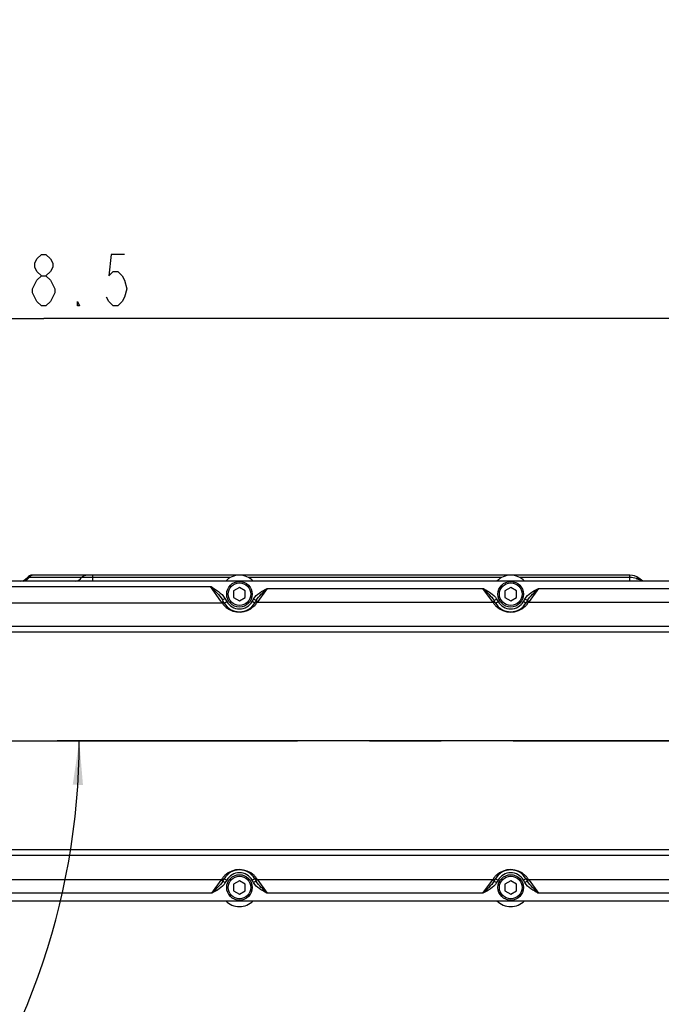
# Model space of a CAD drawing. Header units: millimetres. Extents: x 0 to 5945, y 0 to 4205.
# Tile 72 of 76: x 3587 to 3805, y 3319 to 3655. Entities that reach past the tile are written whole.
import ezdxf

# ---------------------------------------------------------------- set-up
doc = ezdxf.new("R2010")
doc.units = ezdxf.units.MM
doc.header["$LTSCALE"] = 326.975
doc.linetypes.add('CENTER', pattern=[0.6, 0.375, -0.075, 0.075, -0.075])
doc.layers.get('0').update_dxf_attribs({"linetype": 'CONTINUOUS'})
for name, color, linetype in [('204101000019_DXF_AXIS', 7, 'CONTINUOUS'), ('204101000019_DXF_DIMENSION', 7, 'CONTINUOUS'), ('204101000019DXF_CONTINUOUS_LINE', 7, 'CONTINUOUS'), ('304102000041DXF_CONTINUOUS_LINE', 7, 'CONTINUOUS'), ('304102000042DXF_CONTINUOUS_LINE', 7, 'CONTINUOUS'), ('304106000033DXF_CONTINUOUS_LINE', 7, 'CONTINUOUS'), ('501023000065DXF_CONTINUOUS_LINE', 7, 'CONTINUOUS')]:
    doc.layers.add(name, color=color, linetype=linetype)
doc.styles.get("Standard").update_dxf_attribs({"font": 'txt', "width": 0.7})
doc.dimstyles.new('DIMSTYLE_1', dxfattribs={"dimtxt": 17.5, "dimasz": 15, "dimexe": 1.5, "dimexo": 0, "dimgap": 0.875, "dimtad": 0, "dimtih": 1, "dimtoh": 1, "dimdec": 0, "dimdsep": 46, "dimtxsty": 'Standard', "dimblk": '_FILLED', "dimblk1": '_FILLED', "dimblk2": '_FILLED', "dimcen": 0.09, "dimclrt": 5, "dimazin": 2, "dimtp": 0.01, "dimtm": 0.01, "dimtfac": 1, "dimtdec": 0, "dimtofl": 0, "dimtmove": 0, "dimatfit": 3, "dimldrblk": '_FILLED', "dimfxl": 1, "dimtolj": 1, "dimarcsym": 0})
doc.dimstyles.new('DIMSTYLE_3', dxfattribs={"dimtxt": 17.5, "dimasz": 15, "dimexe": 1.5, "dimexo": 0, "dimgap": 1.75, "dimtad": 0, "dimtih": 1, "dimtoh": 1, "dimdec": 1, "dimdsep": 46, "dimtxsty": 'Standard', "dimblk": '_FILLED', "dimblk1": '_FILLED', "dimblk2": '_FILLED', "dimcen": 0.09, "dimclrt": 5, "dimazin": 2, "dimtp": 0.5, "dimtm": 0.5, "dimtfac": 1, "dimtdec": 4, "dimtofl": 0, "dimtmove": 0, "dimatfit": 3, "dimldrblk": '_FILLED', "dimfxl": 1, "dimtolj": 1, "dimarcsym": 0})
doc.dimstyles.new('DIMSTYLE_5', dxfattribs={"dimtxt": 17.5, "dimasz": 15, "dimexe": 1.5, "dimexo": 0, "dimgap": 0.875, "dimtad": 0, "dimtih": 1, "dimtoh": 1, "dimdec": 1, "dimdsep": 46, "dimtxsty": 'Standard', "dimblk": '_FILLED', "dimblk1": '_FILLED', "dimblk2": '_FILLED', "dimcen": 0.09, "dimclrt": 5, "dimazin": 2, "dimtp": 0.01, "dimtm": 0.01, "dimtfac": 1, "dimtdec": 1, "dimtofl": 0, "dimtmove": 0, "dimatfit": 3, "dimldrblk": '_FILLED', "dimfxl": 1, "dimtolj": 1, "dimarcsym": 0})
doc.dimstyles.new('DIMSTYLE_6', dxfattribs={"dimtxt": 17.5, "dimasz": 15, "dimexe": 1.5, "dimexo": 0, "dimgap": 0.875, "dimtad": 1, "dimdsep": 46, "dimtxsty": 'Standard', "dimblk": '_FILLED', "dimblk1": '_FILLED', "dimblk2": '_FILLED', "dimcen": 0.09, "dimclrt": 5, "dimazin": 2, "dimtp": 0.01, "dimtm": 0.01, "dimtfac": 1, "dimtofl": 0, "dimtmove": 0, "dimatfit": 3, "dimldrblk": '_FILLED', "dimfxl": 1, "dimtolj": 1, "dimarcsym": 0})

# ---------------------------------------------------------------- blocks, each defined once
blk = doc.blocks.new('*D4')
at = {"layer": '204101000019_DXF_DIMENSION', "color": 2, "linetype": 'Continuous', "transparency": 16777216}
blk.add_line((4531.24, 2698.61), (4531.24, 4055.38), dxfattribs=at)
blk = doc.blocks.new('_FILLED')
at = {"color": 0, "linetype": 'ByBlock'}
blk.add_solid([(0, 0), (-1, 0.117), (-1, -0.117)], dxfattribs=at)
blk = doc.blocks.new('*D8')
at = {"layer": '204101000019_DXF_DIMENSION', "color": 2, "linetype": 'Continuous', "transparency": 16777216}
blk.add_line((3901.93, 3408.61), (3599.44, 3408.61), dxfattribs=at)
for start, end in [(320.3044, 360), (275, 314.5636)]:
    blk.add_arc((3369.69, 3408.61), 237.24, start, end, dxfattribs=at)
for points in [[(3608.21, 3393.56), (3606.94, 3408.61), (3604.72, 3393.67)], [(3405.06, 3175.78), (3390.37, 3172.27), (3405.47, 3172.31)]]:
    blk.add_solid(points, dxfattribs=at)
blk = doc.blocks.new('*D15')
at = {"layer": '204101000019_DXF_DIMENSION', "color": 2, "linetype": 'Continuous', "transparency": 16777216}
blk.add_line((3250.57, 3979.28), (4645.95, 3979.28), dxfattribs=at)
blk = doc.blocks.new('_DOT')
at = {"color": 0, "linetype": 'ByBlock'}
blk.add_line((-0.117, 0), (-1, 0), dxfattribs=at)
at = {"color": 0, "linetype": 'ByBlock', "const_width": 0.117}
blk.add_lwpolyline([(-0.058, 0, 1), (0.058, 0, 1)], format="xyb", close=True, dxfattribs=at)
blk = doc.blocks.new('*D25')
at = {"layer": '204101000019_DXF_DIMENSION', "color": 2, "linetype": 'Continuous', "transparency": 16777216}
for p, q in [((3250.57, 3324.28), (3250.57, 3560.08)), ((3939.07, 3445.75), (3939.07, 3560.08)), ((3250.57, 3552.58), (3594.82, 3552.58)), ((3939.07, 3552.58), (3594.82, 3552.58))]:
    blk.add_line(p, q, dxfattribs=at)
at = {"layer": '204101000019_DXF_DIMENSION', "color": 2, "linetype": 'Continuous', "transparency": 16777216, "xscale": 15, "yscale": 15, "zscale": 15, "rotation": 180}
blk.add_blockref('_FILLED', (3250.57, 3552.58), dxfattribs=at)
at = {"layer": '204101000019_DXF_DIMENSION', "color": 2, "linetype": 'Continuous', "transparency": 16777216, "xscale": 15, "yscale": 15, "zscale": 15}
blk.add_blockref('_DOT', (3939.07, 3552.58), dxfattribs=at)

msp = doc.modelspace()

# ---------------------------------------------------------------- linework, layer by layer
at = {"layer": '204101000019_DXF_AXIS', "color": 7, "linetype": 'CENTER'}
msp.add_line((3362.545, 3408.61), (3907.203, 3408.61), dxfattribs=at)
at = {"layer": '204101000019_DXF_DIMENSION', "color": 5, "linetype": 'Continuous'}
msp.add_line((3594.056, 3556.956), (3592.525, 3558.414), dxfattribs=at)
for points in [[(3594.056, 3567.164), (3592.525, 3568.622), (3591.759, 3570.081), (3591.759, 3571.539), (3592.525, 3572.998), (3594.056, 3574.456), (3595.587, 3574.456), (3597.118, 3572.998), (3597.884, 3571.539), (3597.884, 3570.081), (3597.118, 3568.622), (3595.587, 3567.164)], [(3622.384, 3574.456), (3617.79, 3574.456), (3617.025, 3567.164), (3618.556, 3568.622), (3620.087, 3568.622), (3621.618, 3567.164), (3622.384, 3565.706), (3623.149, 3562.789), (3622.384, 3559.873), (3621.618, 3558.414), (3620.087, 3556.956), (3618.556, 3556.956), (3617.025, 3558.414), (3616.259, 3559.873)], [(3590.993, 3562.789), (3592.525, 3565.706), (3594.056, 3567.164), (3595.587, 3567.164), (3597.118, 3565.706)], [(3597.118, 3565.706), (3598.65, 3562.789), (3598.65, 3561.331)], [(3592.525, 3558.414), (3590.993, 3561.331), (3590.993, 3562.789)], [(3598.65, 3561.331), (3597.118, 3558.414), (3595.587, 3556.956), (3594.056, 3556.956)], [(3607.071, 3556.956), (3606.306, 3556.956), (3606.306, 3558.414), (3607.071, 3556.956)]]:
    msp.add_lwpolyline(points, dxfattribs=at)
at = {"layer": '204101000019DXF_CONTINUOUS_LINE', "color": 2, "linetype": 'Continuous'}
msp.add_arc((3250.571, 2698.61), 1280.666, 330, 175, dxfattribs=at)
at = {"layer": '304102000041DXF_CONTINUOUS_LINE', "color": 7, "linetype": 'Continuous'}
for p, q in [((3794.738, 3465.11), (3590.862, 3465.11)), ((3799.071, 3463.11), (3797.738, 3464.11))]:
    msp.add_line(p, q, dxfattribs=at)
at = {"layer": '304102000041DXF_CONTINUOUS_LINE', "color": 9, "linetype": 'Continuous'}
for p, q in [((3611.588, 3463.11), (3611.588, 3465.11)), ((3794.738, 3464.31), (3794.738, 3465.11)), ((3658.517, 3464.31), (3589.262, 3464.31)), ((3751.017, 3464.31), (3664.626, 3464.31)), ((3794.738, 3464.31), (3757.126, 3464.31)), ((3794.738, 3463.11), (3794.738, 3464.31))]:
    msp.add_line(p, q, dxfattribs=at)
at = {"layer": '304102000041DXF_CONTINUOUS_LINE', "color": 7, "linetype": 'Continuous'}
for centre, radius, start, end in [((3590.862, 3463.11), 2, 89.99819, 143.12856), ((3794.738, 3460.11), 5, 53.12353, 90), ((3586.862, 3466.11), 3, 270.00001, 323.13113)]:
    msp.add_arc(centre, radius, start, end, dxfattribs=at)
at = {"layer": '304102000041DXF_CONTINUOUS_LINE', "color": 9, "linetype": 'Continuous'}
for centre, radius, start, end in [((3591.242, 3463.594), 1.516, 90.06196, 104.22454), ((3812.983, 3509.4), 48.225, 250.46811, 250.9053)]:
    msp.add_arc(centre, radius, start, end, dxfattribs=at)
for points in [[(3589.855, 3464.31), (3590.085, 3464.663), (3590.461, 3464.96), (3590.87, 3465.064)], [(3607.753, 3464.31), (3608.043, 3464.757), (3608.605, 3465.11), (3609.139, 3465.11)], [(3587.777, 3463.11), (3588.577, 3463.11), (3589.419, 3463.639), (3589.855, 3464.31)], [(3605.674, 3463.11), (3606.474, 3463.11), (3607.317, 3463.639), (3607.753, 3464.31)], [(3796.86, 3463.95), (3796.184, 3464.189), (3795.455, 3464.31), (3794.738, 3464.31)]]:
    msp.add_open_spline(points, degree=3, dxfattribs=at)
for points, knots in [([(3796.86, 3463.95), (3796.945, 3464.005), (3797.199, 3464.152), (3797.575, 3464.232), (3797.738, 3464.11)], [0, 0, 0, 0, 0.3328644, 1, 1, 1, 1]), ([(3798.432, 3463.112), (3798.46, 3463.117), (3798.519, 3463.206), (3798.34, 3463.361), (3797.97, 3463.626), (3797.511, 3463.724), (3797.207, 3463.828)], [0, 0, 0, 0, 0.0547907, 0.1511773, 0.3792731, 1, 1, 1, 1])]:
    msp.add_open_spline(points, degree=3, knots=knots, dxfattribs=at)
at = {"layer": '304102000042DXF_CONTINUOUS_LINE', "color": 7, "linetype": 'Continuous'}
for p, q in [((3939.071, 3463.11), (3569.071, 3463.11)), ((3656.375, 3455.611), (3655.744, 3456.703)), ((3667.261, 3456.465), (3666.768, 3455.61)), ((3748.875, 3455.61), (3748.381, 3456.465)), ((3759.761, 3456.465), (3759.268, 3455.61)), ((3655.881, 3360.755), (3656.375, 3361.61)), ((3666.768, 3361.61), (3667.261, 3360.755)), ((3748.381, 3360.755), (3748.875, 3361.61)), ((3759.268, 3361.61), (3759.761, 3360.755)), ((3569.071, 3354.11), (3939.071, 3354.11))]:
    msp.add_line(p, q, dxfattribs=at)
at = {"layer": '304102000042DXF_CONTINUOUS_LINE', "color": 9, "linetype": 'Continuous'}
for p, q in [((3578.93, 3461.285), (3651.713, 3461.285)), ((3655.184, 3456.275), (3651.713, 3461.285)), ((3671.036, 3460.603), (3667.807, 3456.092)), ((3671.036, 3460.603), (3744.607, 3460.602)), ((3747.836, 3456.092), (3744.607, 3460.602)), ((3763.536, 3460.603), (3760.307, 3456.092)), ((3763.536, 3460.603), (3837.107, 3460.602)), ((3575.04, 3455.7), (3655.603, 3455.7)), ((3655.336, 3456.056), (3655.184, 3456.275)), ((3655.744, 3456.703), (3656.61, 3457.203)), ((3656.375, 3455.61), (3657.241, 3456.11)), ((3656.61, 3457.203), (3657.241, 3456.11)), ((3665.902, 3456.11), (3666.395, 3456.965)), ((3666.768, 3455.61), (3665.902, 3456.11)), ((3667.261, 3456.465), (3666.395, 3456.965)), ((3667.7, 3455.949), (3747.942, 3455.949)), ((3748.381, 3456.465), (3749.247, 3456.965)), ((3748.875, 3455.61), (3749.741, 3456.11)), ((3749.247, 3456.965), (3749.741, 3456.11)), ((3758.402, 3456.11), (3758.895, 3456.965)), ((3759.268, 3455.61), (3758.402, 3456.11)), ((3759.761, 3456.465), (3758.895, 3456.965)), ((3760.2, 3455.949), (3840.442, 3455.949)), ((3569.071, 3445.814), (3939.071, 3445.814)), ((3569.072, 3447.675), (3939.071, 3447.675)), ((3939.071, 3371.406), (3569.071, 3371.406)), ((3939.071, 3369.545), (3569.072, 3369.545)), ((3655.442, 3361.271), (3575.2, 3361.271)), ((3652.107, 3356.617), (3655.336, 3361.128)), ((3656.375, 3361.61), (3657.241, 3361.11)), ((3657.241, 3361.11), (3656.747, 3360.255)), ((3666.768, 3361.61), (3665.902, 3361.11)), ((3666.395, 3360.255), (3665.902, 3361.11)), ((3747.942, 3361.271), (3667.7, 3361.271)), ((3667.807, 3361.128), (3671.036, 3356.617)), ((3744.607, 3356.617), (3747.836, 3361.128)), ((3748.875, 3361.61), (3749.741, 3361.11)), ((3749.741, 3361.11), (3749.247, 3360.255)), ((3759.268, 3361.61), (3758.402, 3361.11)), ((3758.895, 3360.255), (3758.402, 3361.11)), ((3840.442, 3361.271), (3760.2, 3361.271)), ((3760.307, 3361.128), (3763.536, 3356.617)), ((3655.881, 3360.755), (3656.747, 3360.255)), ((3667.261, 3360.755), (3666.395, 3360.255)), ((3748.381, 3360.755), (3749.247, 3360.255)), ((3759.761, 3360.755), (3758.895, 3360.255)), ((3652.107, 3356.617), (3578.535, 3356.617)), ((3744.607, 3356.617), (3671.035, 3356.617)), ((3837.107, 3356.617), (3763.535, 3356.617))]:
    msp.add_line(p, q, dxfattribs=at)
for centre, radius, start, end in [((3660.24, 3459.455), 5.967, 214.73207, 219.00655), ((3661.572, 3459.727), 7.201, 214.01084, 217.78873), ((3661.573, 3459.728), 7.202, 217.78928, 221.35022), ((3661.581, 3459.736), 7.213, 221.35981, 231.16934), ((3661.571, 3458.61), 5, 210, 330), ((3661.566, 3459.732), 7.207, 313.51354, 320.53896), ((3667.521, 3454.942), 0.99, 138.51027, 148.31317), ((3661.564, 3459.732), 7.209, 320.54733, 328.3446), ((3663.062, 3459.493), 5.837, 322.61599, 323.45334), ((3663.213, 3459.381), 5.65, 323.4533, 324.40052), ((3752.487, 3459.423), 5.72, 215.60398, 217.394), ((3754.075, 3459.729), 7.204, 211.65162, 215.63015), ((3754.069, 3459.725), 7.197, 215.63073, 218.3043), ((3754.076, 3459.731), 7.206, 218.30536, 226.26815), ((3748.122, 3454.942), 0.99, 31.68754, 41.4905), ((3754.071, 3458.61), 5, 210, 330), ((3754.066, 3459.732), 7.207, 313.30793, 320.42707), ((3760.021, 3454.942), 0.99, 138.51027, 148.31317), ((3754.064, 3459.732), 7.209, 320.43576, 328.34439), ((3755.562, 3459.493), 5.837, 322.61599, 323.45334), ((3755.713, 3459.381), 5.65, 323.4533, 324.40052), ((3661.571, 3459.727), 7.2, 231.17846, 313.51), ((3754.071, 3459.727), 7.2, 226.27152, 313.30422), ((3661.571, 3357.493), 7.2, 46.27152, 133.30422), ((3754.071, 3357.493), 7.2, 46.27152, 133.30422), ((3659.93, 3357.838), 5.65, 143.4533, 144.40052), ((3660.08, 3357.727), 5.837, 142.61599, 143.45334), ((3661.579, 3357.488), 7.209, 140.43576, 148.34439), ((3661.577, 3357.488), 7.207, 133.30793, 140.42707), ((3655.622, 3362.278), 0.99, 318.51027, 328.31317), ((3661.571, 3358.61), 5, 30, 150), ((3661.566, 3357.489), 7.206, 38.30536, 46.26815), ((3667.521, 3362.278), 0.99, 211.68754, 221.4905), ((3661.574, 3357.495), 7.197, 35.63073, 38.3043), ((3661.568, 3357.491), 7.204, 31.65162, 35.63015), ((3663.156, 3357.797), 5.72, 35.60398, 37.394), ((3752.43, 3357.838), 5.65, 143.4533, 144.40052), ((3752.58, 3357.727), 5.837, 142.61599, 143.45334), ((3754.079, 3357.488), 7.209, 140.43576, 148.34439), ((3754.077, 3357.488), 7.207, 133.30793, 140.42707), ((3748.122, 3362.278), 0.99, 318.51027, 328.31317), ((3754.071, 3358.61), 5, 30, 150), ((3754.066, 3357.489), 7.206, 38.30536, 46.26815), ((3760.021, 3362.278), 0.99, 211.68754, 221.4905), ((3754.074, 3357.495), 7.197, 35.63073, 38.3043), ((3754.068, 3357.491), 7.204, 31.65162, 35.63015), ((3755.656, 3357.797), 5.72, 35.60398, 37.394)]:
    msp.add_arc(centre, radius, start, end, dxfattribs=at)
at = {"layer": '304102000042DXF_CONTINUOUS_LINE', "color": 7, "linetype": 'Continuous'}
for centre, start, end in [((3661.571, 3458.61), 209.99112, 330), ((3754.071, 3458.61), 210, 330), ((3661.571, 3358.61), 30, 150), ((3754.071, 3358.61), 30, 150)]:
    msp.add_arc(centre, 6, start, end, dxfattribs=at)
at = {"layer": '304102000042DXF_CONTINUOUS_LINE', "color": 9, "linetype": 'Continuous'}
for points, knots in [([(3651.713, 3461.285), (3651.842, 3461.248), (3652.049, 3461.059), (3652.519, 3460.804), (3653.307, 3460.288), (3654.856, 3459.258), (3656.077, 3458.127), (3656.61, 3457.203)], [0, 0, 0, 0, 0.0627355, 0.1253922, 0.250808, 0.5015679, 1, 1, 1, 1]), ([(3651.714, 3461.284), (3651.919, 3461.126), (3652.25, 3460.721), (3652.989, 3460.003), (3654.205, 3458.711), (3655.241, 3457.574), (3655.744, 3456.703)], [0, 0, 0, 0, 0.1271958, 0.254136, 0.5063265, 1, 1, 1, 1]), ([(3666.395, 3456.965), (3666.889, 3457.82), (3668.445, 3459.168), (3670.154, 3460.144), (3671.036, 3460.603)], [0, 0, 0, 0, 0.4982196, 1, 1, 1, 1]), ([(3667.261, 3456.465), (3667.722, 3457.263), (3669.033, 3458.634), (3670.348, 3459.95), (3671.036, 3460.602)], [0, 0, 0, 0, 0.4927004, 1, 1, 1, 1]), ([(3744.607, 3460.603), (3744.801, 3460.464), (3745.108, 3460.09), (3745.803, 3459.448), (3746.939, 3458.282), (3747.921, 3457.263), (3748.381, 3456.465)], [0, 0, 0, 0, 0.127592, 0.2548443, 0.5073036, 1, 1, 1, 1]), ([(3744.607, 3460.602), (3744.729, 3460.576), (3744.929, 3460.409), (3745.37, 3460.187), (3746.123, 3459.744), (3747.592, 3458.846), (3748.754, 3457.82), (3749.247, 3456.965)], [0, 0, 0, 0, 0.0627262, 0.125492, 0.2509572, 0.5018542, 1, 1, 1, 1]), ([(3758.895, 3456.965), (3759.389, 3457.82), (3760.945, 3459.168), (3762.654, 3460.144), (3763.536, 3460.603)], [0, 0, 0, 0, 0.4982196, 1, 1, 1, 1]), ([(3759.761, 3456.465), (3760.222, 3457.263), (3761.533, 3458.634), (3762.848, 3459.95), (3763.536, 3460.602)], [0, 0, 0, 0, 0.4927004, 1, 1, 1, 1]), ([(3655.881, 3360.755), (3655.421, 3359.957), (3654.11, 3358.586), (3652.795, 3357.27), (3652.107, 3356.617)], [0, 0, 0, 0, 0.4927004, 1, 1, 1, 1]), ([(3656.747, 3360.255), (3656.254, 3359.4), (3654.698, 3358.052), (3652.989, 3357.076), (3652.107, 3356.617)], [0, 0, 0, 0, 0.4982196, 1, 1, 1, 1]), ([(3671.035, 3356.617), (3670.914, 3356.644), (3670.714, 3356.811), (3670.272, 3357.033), (3669.52, 3357.476), (3668.051, 3358.374), (3666.889, 3359.4), (3666.395, 3360.255)], [0, 0, 0, 0, 0.0627262, 0.125492, 0.2509572, 0.5018542, 1, 1, 1, 1]), ([(3671.036, 3356.617), (3670.842, 3356.756), (3670.535, 3357.129), (3669.839, 3357.772), (3668.703, 3358.938), (3667.722, 3359.957), (3667.261, 3360.755)], [0, 0, 0, 0, 0.127592, 0.2548443, 0.5073036, 1, 1, 1, 1]), ([(3748.381, 3360.755), (3747.921, 3359.957), (3746.61, 3358.586), (3745.295, 3357.27), (3744.607, 3356.617)], [0, 0, 0, 0, 0.4927004, 1, 1, 1, 1]), ([(3749.247, 3360.255), (3748.754, 3359.4), (3747.198, 3358.052), (3745.489, 3357.076), (3744.607, 3356.617)], [0, 0, 0, 0, 0.4982196, 1, 1, 1, 1]), ([(3763.535, 3356.617), (3763.414, 3356.644), (3763.214, 3356.811), (3762.772, 3357.033), (3762.02, 3357.476), (3760.551, 3358.374), (3759.389, 3359.4), (3758.895, 3360.255)], [0, 0, 0, 0, 0.0627262, 0.125492, 0.2509572, 0.5018542, 1, 1, 1, 1]), ([(3763.536, 3356.617), (3763.342, 3356.756), (3763.035, 3357.129), (3762.339, 3357.772), (3761.203, 3358.938), (3760.222, 3359.957), (3759.761, 3360.755)], [0, 0, 0, 0, 0.127592, 0.2548443, 0.5073036, 1, 1, 1, 1])]:
    msp.add_open_spline(points, degree=3, knots=knots, dxfattribs=at)
for points in [[(3655.336, 3456.056), (3655.709, 3456.108), (3656.187, 3455.936), (3656.375, 3455.61)], [(3655.603, 3455.7), (3655.854, 3455.722), (3656.13, 3455.659), (3656.338, 3455.516)], [(3656.338, 3455.516), (3656.439, 3455.446), (3656.529, 3455.356), (3656.598, 3455.254)], [(3667.807, 3456.092), (3667.427, 3456.133), (3666.958, 3455.941), (3666.768, 3455.61)], [(3667.7, 3455.949), (3667.373, 3455.976), (3666.997, 3455.844), (3666.78, 3455.597)], [(3747.836, 3456.093), (3748.216, 3456.133), (3748.684, 3455.941), (3748.875, 3455.61)], [(3747.942, 3455.949), (3748.27, 3455.976), (3748.646, 3455.844), (3748.863, 3455.597)], [(3760.307, 3456.092), (3759.927, 3456.133), (3759.458, 3455.941), (3759.268, 3455.61)], [(3760.2, 3455.949), (3759.873, 3455.976), (3759.497, 3455.844), (3759.28, 3455.597)], [(3655.336, 3361.128), (3655.716, 3361.087), (3656.184, 3361.279), (3656.375, 3361.61)], [(3655.442, 3361.271), (3655.77, 3361.244), (3656.146, 3361.376), (3656.363, 3361.623)], [(3667.807, 3361.127), (3667.427, 3361.087), (3666.958, 3361.279), (3666.768, 3361.61)], [(3667.7, 3361.271), (3667.373, 3361.244), (3666.997, 3361.376), (3666.78, 3361.623)], [(3747.836, 3361.128), (3748.216, 3361.087), (3748.684, 3361.279), (3748.875, 3361.61)], [(3747.942, 3361.271), (3748.27, 3361.244), (3748.646, 3361.376), (3748.863, 3361.623)], [(3760.307, 3361.127), (3759.927, 3361.087), (3759.458, 3361.279), (3759.268, 3361.61)], [(3760.2, 3361.271), (3759.873, 3361.244), (3759.497, 3361.376), (3759.28, 3361.623)]]:
    msp.add_open_spline(points, degree=3, dxfattribs=at)
at = {"layer": '304106000033DXF_CONTINUOUS_LINE', "color": 7, "linetype": 'Continuous'}
for centre, start, end in [((3661.571, 3458.61), 43.81306, 136.18694), ((3754.071, 3458.61), 43.81306, 136.18694), ((3661.571, 3358.61), 223.81306, 316.18694), ((3754.071, 3358.61), 223.81306, 316.18694)]:
    msp.add_arc(centre, 6.5, start, end, dxfattribs=at)
at = {"layer": '501023000065DXF_CONTINUOUS_LINE', "color": 7, "linetype": 'Continuous'}
for p, q in [((3661.571, 3460.919), (3659.571, 3459.765)), ((3659.571, 3459.765), (3659.571, 3457.455)), ((3663.571, 3459.765), (3661.571, 3460.919)), ((3663.571, 3457.455), (3663.571, 3459.765)), ((3754.071, 3460.919), (3752.071, 3459.765)), ((3752.071, 3459.765), (3752.071, 3457.455)), ((3756.071, 3459.765), (3754.071, 3460.919)), ((3756.071, 3457.455), (3756.071, 3459.765)), ((3659.571, 3457.455), (3661.571, 3456.301)), ((3661.571, 3456.301), (3663.571, 3457.455)), ((3752.071, 3457.455), (3754.071, 3456.301)), ((3754.071, 3456.301), (3756.071, 3457.455)), ((3661.571, 3360.919), (3659.571, 3359.765)), ((3663.571, 3359.765), (3661.571, 3360.919)), ((3754.071, 3360.919), (3752.071, 3359.765)), ((3756.071, 3359.765), (3754.071, 3360.919)), ((3659.571, 3359.765), (3659.571, 3357.455)), ((3663.571, 3357.455), (3663.571, 3359.765)), ((3752.071, 3359.765), (3752.071, 3357.455)), ((3756.071, 3357.455), (3756.071, 3359.765)), ((3659.571, 3357.455), (3661.571, 3356.301)), ((3661.571, 3356.301), (3663.571, 3357.455)), ((3752.071, 3357.455), (3754.071, 3356.301)), ((3754.071, 3356.301), (3756.071, 3357.455))]:
    msp.add_line(p, q, dxfattribs=at)
for centre in [(3661.571, 3458.61), (3754.071, 3458.61), (3661.571, 3358.61), (3754.071, 3358.61)]:
    msp.add_circle(centre, 4.36, dxfattribs=at)
at = {"layer": '501023000065DXF_CONTINUOUS_LINE', "color": 9, "linetype": 'Continuous'}
for centre in [(3661.571, 3458.61), (3754.071, 3458.61), (3661.571, 3358.61), (3754.071, 3358.61)]:
    msp.add_circle(centre, 3.86, dxfattribs=at)

# ---------------------------------------------------------------- dimensions: what is measured, and where the dimension line sits
at = {"layer": '204101000019_DXF_DIMENSION', "color": 2, "linetype": 'Continuous'}
for feature_location, offset, dtype, origin, dimstyle, override, picture, middle in [((4531.237, 2698.61), (0, 1356.771), 1, (3090.571, 2698.61), 'DIMSTYLE_1', {"dimgap": 4.374886, "dimtad": 1, "dimtih": 0, "dimtoh": 0}, '*D4', (4526.862, 4064.131)), ((3250.571, 3979.276), (1395.384, 0), 0, (3250.571, 2249.11), 'DIMSTYLE_5', {"dimgap": 4.374994, "dimtad": 1, "dimtih": 0, "dimtoh": 0}, '*D15', (4654.705, 3983.651))]:
    dim = msp.add_ordinate_dim(feature_location=feature_location, offset=offset, dtype=dtype, origin=origin, dimstyle=dimstyle, override=override, dxfattribs=at)
    dim.commit()
    dim.dimension.update_dxf_attribs({"geometry": picture, "text_midpoint": middle})
dim = msp.add_linear_dim(base=(3939.071, 3552.581), p1=(3250.571, 3324.276), p2=(3939.071, 3445.754), dimstyle='DIMSTYLE_6', override={"dimblk2": 'DOT', "dimsah": 1}, dxfattribs=at)
dim.commit()
dim.dimension.update_dxf_attribs({"geometry": '*D25', "text_midpoint": (3564.196, 3552.581), "dimtype": 160})
dim = msp.add_angular_dim_2l(base=(3544.609, 3248.33), line1=((3390.165, 3174.632), (3390.372, 3172.268)), line2=((3899.555, 3408.61), (3901.927, 3408.61)), dimstyle='DIMSTYLE_3', dxfattribs=at)
dim.commit()
dim.dimension.update_dxf_attribs({"geometry": '*D8', "text_midpoint": (3526.526, 3239.58), "dimtype": 162})

doc.saveas('drawing.dxf')
